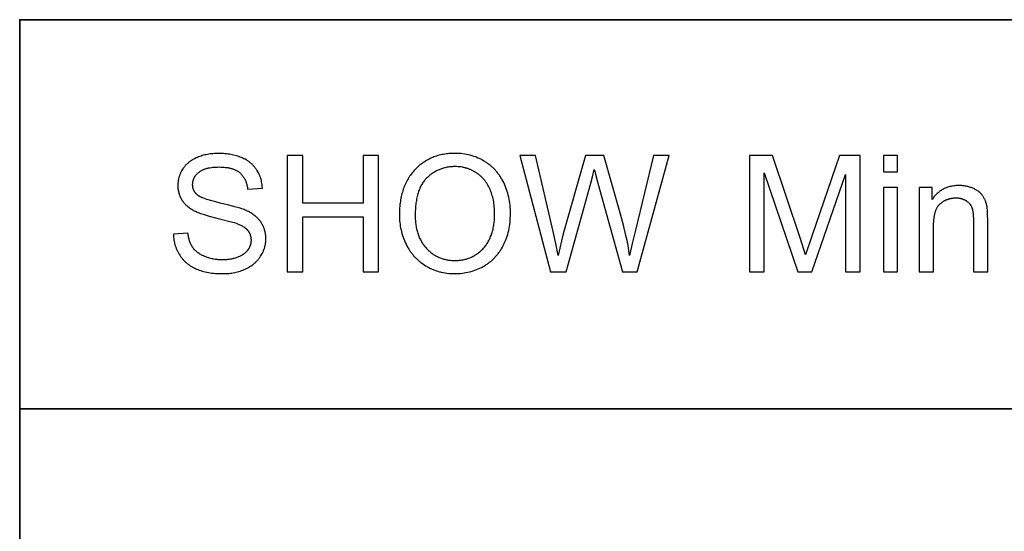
# Model space of a CAD drawing. Header units: millimetres. Extents: x -5878 to -4878, y 4408 to 5408.
# Tile 49 of 119: x -5072 to -5027, y 4478 to 4502. Entities that reach past the tile are written whole.
import ezdxf

# ---------------------------------------------------------------- set-up
doc = ezdxf.new("R2010")
doc.units = ezdxf.units.MM
doc.layers.add('SHOW Mini_Safetyfree Holder', color=7, linetype='Continuous', true_color=0x000000)

msp = doc.modelspace()

# ---------------------------------------------------------------- linework, layer by layer
at = {"layer": 'SHOW Mini_Safetyfree Holder', "color": 18, "lineweight": 35, "true_color": 0x000000}
msp.add_lwpolyline([(-4893.475, 4501.663), (-5072.017, 4501.663), (-5072.017, 4423.001), (-4893.475, 4423.001)], close=True, dxfattribs=at)
at = {"layer": 'SHOW Mini_Safetyfree Holder'}
for points in [[(-5060.91, 4493.961), (-5060.913, 4494.019), (-5060.918, 4494.076), (-5060.925, 4494.133), (-5060.933, 4494.189), (-5060.943, 4494.244), (-5060.955, 4494.298), (-5060.969, 4494.351), (-5060.984, 4494.404), (-5061.002, 4494.456), (-5061.011, 4494.482), (-5061.021, 4494.507), (-5061.031, 4494.533), (-5061.041, 4494.558), (-5061.052, 4494.583), (-5061.064, 4494.608), (-5061.076, 4494.632), (-5061.088, 4494.656), (-5061.114, 4494.705), (-5061.142, 4494.752), (-5061.171, 4494.799), (-5061.187, 4494.822), (-5061.202, 4494.844), (-5061.219, 4494.866), (-5061.235, 4494.888), (-5061.252, 4494.91), (-5061.27, 4494.931), (-5061.287, 4494.952), (-5061.306, 4494.972), (-5061.324, 4494.992), (-5061.343, 4495.012), (-5061.363, 4495.032), (-5061.383, 4495.051), (-5061.403, 4495.07), (-5061.424, 4495.088), (-5061.445, 4495.106), (-5061.466, 4495.124), (-5061.488, 4495.141), (-5061.51, 4495.158), (-5061.533, 4495.175), (-5061.556, 4495.191), (-5061.58, 4495.207), (-5061.604, 4495.222), (-5061.628, 4495.238), (-5061.653, 4495.252), (-5061.704, 4495.281), (-5061.756, 4495.308), (-5061.81, 4495.334), (-5061.866, 4495.359), (-5061.923, 4495.382), (-5061.981, 4495.404), (-5062.04, 4495.424), (-5062.1, 4495.442), (-5062.161, 4495.459), (-5062.224, 4495.475), (-5062.287, 4495.489), (-5062.352, 4495.502), (-5062.418, 4495.513), (-5062.485, 4495.522), (-5062.552, 4495.531), (-5062.621, 4495.537), (-5062.691, 4495.543), (-5062.763, 4495.546), (-5062.835, 4495.549), (-5062.908, 4495.549), (-5062.975, 4495.549), (-5063.041, 4495.546), (-5063.106, 4495.543), (-5063.17, 4495.538), (-5063.234, 4495.532), (-5063.297, 4495.524), (-5063.359, 4495.515), (-5063.42, 4495.504), (-5063.481, 4495.492), (-5063.541, 4495.478), (-5063.6, 4495.464), (-5063.658, 4495.447), (-5063.716, 4495.43), (-5063.773, 4495.41), (-5063.829, 4495.39), (-5063.884, 4495.368), (-5063.938, 4495.345), (-5063.99, 4495.32), (-5064.041, 4495.294), (-5064.09, 4495.267), (-5064.114, 4495.253), (-5064.137, 4495.238), (-5064.161, 4495.223), (-5064.183, 4495.208), (-5064.206, 4495.193), (-5064.227, 4495.177), (-5064.249, 4495.161), (-5064.27, 4495.144), (-5064.291, 4495.128), (-5064.311, 4495.111), (-5064.331, 4495.093), (-5064.35, 4495.075), (-5064.369, 4495.057), (-5064.388, 4495.039), (-5064.406, 4495.02), (-5064.424, 4495.001), (-5064.441, 4494.982), (-5064.458, 4494.962), (-5064.474, 4494.942), (-5064.491, 4494.922), (-5064.506, 4494.901), (-5064.522, 4494.88), (-5064.537, 4494.858), (-5064.551, 4494.837), (-5064.579, 4494.793), (-5064.605, 4494.748), (-5064.629, 4494.704), (-5064.64, 4494.681), (-5064.651, 4494.658), (-5064.661, 4494.636), (-5064.671, 4494.613), (-5064.681, 4494.59), (-5064.69, 4494.567), (-5064.699, 4494.544), (-5064.707, 4494.52), (-5064.715, 4494.497), (-5064.722, 4494.474), (-5064.729, 4494.45), (-5064.736, 4494.426), (-5064.742, 4494.403), (-5064.747, 4494.379), (-5064.752, 4494.355), (-5064.757, 4494.331), (-5064.761, 4494.306), (-5064.765, 4494.282), (-5064.769, 4494.258), (-5064.771, 4494.233), (-5064.774, 4494.209), (-5064.776, 4494.184), (-5064.777, 4494.159), (-5064.779, 4494.134), (-5064.779, 4494.109), (-5064.779, 4494.084), (-5064.779, 4494.039), (-5064.777, 4493.994), (-5064.773, 4493.949), (-5064.768, 4493.905), (-5064.761, 4493.862), (-5064.757, 4493.841), (-5064.753, 4493.819), (-5064.749, 4493.798), (-5064.744, 4493.777), (-5064.738, 4493.756), (-5064.733, 4493.736), (-5064.727, 4493.715), (-5064.72, 4493.695), (-5064.714, 4493.674), (-5064.707, 4493.654), (-5064.699, 4493.634), (-5064.691, 4493.614), (-5064.683, 4493.594), (-5064.674, 4493.575), (-5064.665, 4493.555), (-5064.656, 4493.536), (-5064.647, 4493.516), (-5064.636, 4493.497), (-5064.626, 4493.478), (-5064.615, 4493.46), (-5064.604, 4493.441), (-5064.593, 4493.422), (-5064.581, 4493.404), (-5064.569, 4493.386), (-5064.556, 4493.368), (-5064.543, 4493.35), (-5064.53, 4493.332), (-5064.516, 4493.315), (-5064.502, 4493.298), (-5064.487, 4493.281), (-5064.472, 4493.264), (-5064.457, 4493.247), (-5064.441, 4493.231), (-5064.425, 4493.214), (-5064.392, 4493.182), (-5064.357, 4493.151), (-5064.321, 4493.12), (-5064.283, 4493.09), (-5064.244, 4493.061), (-5064.203, 4493.033), (-5064.161, 4493.006), (-5064.117, 4492.979), (-5064.072, 4492.953), (-5064.025, 4492.927), (-5063.987, 4492.908), (-5063.945, 4492.888), (-5063.9, 4492.868), (-5063.851, 4492.848), (-5063.799, 4492.828), (-5063.743, 4492.808), (-5063.622, 4492.766), (-5063.487, 4492.725), (-5063.338, 4492.682), (-5062.999, 4492.596), (-5062.396, 4492.443), (-5062.192, 4492.384), (-5062.114, 4492.359), (-5062.081, 4492.347), (-5062.052, 4492.336), (-5062.011, 4492.32), (-5061.972, 4492.304), (-5061.934, 4492.287), (-5061.897, 4492.269), (-5061.862, 4492.251), (-5061.829, 4492.233), (-5061.797, 4492.214), (-5061.766, 4492.194), (-5061.737, 4492.175), (-5061.723, 4492.164), (-5061.709, 4492.154), (-5061.696, 4492.144), (-5061.683, 4492.133), (-5061.67, 4492.123), (-5061.658, 4492.112), (-5061.646, 4492.101), (-5061.635, 4492.09), (-5061.624, 4492.079), (-5061.613, 4492.068), (-5061.603, 4492.057), (-5061.593, 4492.046), (-5061.583, 4492.034), (-5061.574, 4492.023), (-5061.565, 4492.011), (-5061.556, 4491.999), (-5061.548, 4491.987), (-5061.54, 4491.975), (-5061.532, 4491.963), (-5061.524, 4491.95), (-5061.517, 4491.938), (-5061.51, 4491.925), (-5061.504, 4491.912), (-5061.497, 4491.9), (-5061.491, 4491.887), (-5061.485, 4491.874), (-5061.48, 4491.86), (-5061.475, 4491.847), (-5061.47, 4491.834), (-5061.465, 4491.82), (-5061.461, 4491.806), (-5061.456, 4491.792), (-5061.453, 4491.778), (-5061.449, 4491.764), (-5061.446, 4491.75), (-5061.443, 4491.736), (-5061.44, 4491.721), (-5061.438, 4491.707), (-5061.436, 4491.692), (-5061.434, 4491.677), (-5061.432, 4491.662), (-5061.431, 4491.647), (-5061.43, 4491.632), (-5061.429, 4491.617), (-5061.429, 4491.601), (-5061.429, 4491.586), (-5061.429, 4491.57), (-5061.429, 4491.555), (-5061.43, 4491.54), (-5061.431, 4491.525), (-5061.432, 4491.509), (-5061.434, 4491.494), (-5061.436, 4491.479), (-5061.438, 4491.465), (-5061.441, 4491.45), (-5061.443, 4491.435), (-5061.446, 4491.421), (-5061.45, 4491.406), (-5061.453, 4491.391), (-5061.457, 4491.377), (-5061.462, 4491.363), (-5061.466, 4491.348), (-5061.471, 4491.334), (-5061.476, 4491.32), (-5061.482, 4491.306), (-5061.487, 4491.292), (-5061.493, 4491.278), (-5061.5, 4491.264), (-5061.506, 4491.251), (-5061.513, 4491.237), (-5061.52, 4491.223), (-5061.528, 4491.21), (-5061.536, 4491.197), (-5061.544, 4491.183), (-5061.552, 4491.17), (-5061.561, 4491.157), (-5061.57, 4491.144), (-5061.579, 4491.13), (-5061.589, 4491.117), (-5061.599, 4491.105), (-5061.609, 4491.092), (-5061.619, 4491.08), (-5061.63, 4491.067), (-5061.641, 4491.055), (-5061.653, 4491.043), (-5061.664, 4491.032), (-5061.676, 4491.02), (-5061.689, 4491.009), (-5061.701, 4490.998), (-5061.714, 4490.987), (-5061.727, 4490.976), (-5061.741, 4490.965), (-5061.755, 4490.954), (-5061.769, 4490.944), (-5061.784, 4490.934), (-5061.798, 4490.924), (-5061.829, 4490.904), (-5061.861, 4490.886), (-5061.894, 4490.868), (-5061.928, 4490.85), (-5061.963, 4490.834), (-5062, 4490.818), (-5062.038, 4490.802), (-5062.077, 4490.788), (-5062.116, 4490.774), (-5062.157, 4490.762), (-5062.198, 4490.75), (-5062.24, 4490.739), (-5062.282, 4490.729), (-5062.326, 4490.72), (-5062.37, 4490.712), (-5062.414, 4490.705), (-5062.46, 4490.699), (-5062.506, 4490.694), (-5062.553, 4490.69), (-5062.601, 4490.687), (-5062.65, 4490.684), (-5062.699, 4490.683), (-5062.749, 4490.683), (-5062.805, 4490.683), (-5062.861, 4490.685), (-5062.915, 4490.688), (-5062.97, 4490.692), (-5063.023, 4490.698), (-5063.076, 4490.705), (-5063.128, 4490.713), (-5063.179, 4490.722), (-5063.23, 4490.732), (-5063.28, 4490.744), (-5063.329, 4490.757), (-5063.378, 4490.771), (-5063.425, 4490.787), (-5063.473, 4490.803), (-5063.519, 4490.821), (-5063.565, 4490.84), (-5063.609, 4490.86), (-5063.652, 4490.881), (-5063.694, 4490.903), (-5063.734, 4490.925), (-5063.773, 4490.948), (-5063.81, 4490.972), (-5063.845, 4490.997), (-5063.863, 4491.01), (-5063.88, 4491.023), (-5063.896, 4491.036), (-5063.912, 4491.049), (-5063.928, 4491.062), (-5063.944, 4491.076), (-5063.959, 4491.09), (-5063.973, 4491.104), (-5063.988, 4491.118), (-5064.001, 4491.132), (-5064.015, 4491.147), (-5064.028, 4491.161), (-5064.041, 4491.176), (-5064.053, 4491.191), (-5064.066, 4491.207), (-5064.077, 4491.222), (-5064.089, 4491.238), (-5064.1, 4491.254), (-5064.11, 4491.27), (-5064.121, 4491.286), (-5064.131, 4491.303), (-5064.141, 4491.32), (-5064.15, 4491.337), (-5064.16, 4491.355), (-5064.178, 4491.391), (-5064.195, 4491.428), (-5064.211, 4491.466), (-5064.226, 4491.505), (-5064.24, 4491.545), (-5064.254, 4491.587), (-5064.266, 4491.629), (-5064.277, 4491.673), (-5064.288, 4491.718), (-5064.297, 4491.764), (-5064.305, 4491.811), (-5064.313, 4491.859), (-5064.319, 4491.908)], [(-5059.064, 4495.459), (-5059.768, 4495.459)], [(-5059.768, 4495.459), (-5059.768, 4490.142)], [(-5059.064, 4493.275), (-5059.064, 4495.459)], [(-5055.597, 4495.459), (-5056.301, 4495.459)], [(-5056.301, 4495.459), (-5056.301, 4493.275)], [(-5055.597, 4490.142), (-5055.597, 4495.459)], [(-5048.41, 4495.459), (-5049.131, 4495.459)], [(-5049.131, 4495.459), (-5047.721, 4490.142)], [(-5047.601, 4491.974), (-5048.41, 4495.459)], [(-5046.125, 4495.459), (-5047.137, 4491.868)], [(-5045.276, 4495.459), (-5046.125, 4495.459)], [(-5044.515, 4492.768), (-5045.276, 4495.459)], [(-5043.003, 4495.459), (-5043.837, 4492.042)], [(-5043.753, 4490.142), (-5042.295, 4495.459)], [(-5042.295, 4495.459), (-5043.003, 4495.459)], [(-5037.558, 4495.459), (-5038.617, 4495.459)], [(-5038.617, 4495.459), (-5038.617, 4490.142)], [(-5036.3, 4491.694), (-5037.558, 4495.459)], [(-5034.49, 4495.459), (-5035.763, 4491.76)], [(-5033.544, 4495.459), (-5034.49, 4495.459)], [(-5033.544, 4490.142), (-5033.544, 4495.459)], [(-5031.836, 4495.459), (-5032.488, 4495.459)], [(-5032.488, 4495.459), (-5032.488, 4494.708)], [(-5031.836, 4494.708), (-5031.836, 4495.459)], [(-5064.983, 4491.85), (-5064.98, 4491.784), (-5064.975, 4491.719), (-5064.968, 4491.654), (-5064.959, 4491.591), (-5064.948, 4491.528), (-5064.935, 4491.466), (-5064.927, 4491.435), (-5064.92, 4491.405), (-5064.911, 4491.375), (-5064.902, 4491.345), (-5064.893, 4491.315), (-5064.883, 4491.286), (-5064.873, 4491.256), (-5064.862, 4491.227), (-5064.85, 4491.198), (-5064.838, 4491.17), (-5064.826, 4491.141), (-5064.813, 4491.113), (-5064.799, 4491.085), (-5064.785, 4491.057), (-5064.771, 4491.029), (-5064.756, 4491.002), (-5064.74, 4490.975), (-5064.724, 4490.948), (-5064.691, 4490.895), (-5064.673, 4490.869), (-5064.655, 4490.843), (-5064.637, 4490.817), (-5064.618, 4490.792), (-5064.599, 4490.768), (-5064.579, 4490.744), (-5064.559, 4490.72), (-5064.539, 4490.697), (-5064.518, 4490.674), (-5064.497, 4490.651), (-5064.475, 4490.629), (-5064.453, 4490.608), (-5064.431, 4490.586), (-5064.408, 4490.566), (-5064.384, 4490.545), (-5064.361, 4490.525), (-5064.337, 4490.506), (-5064.312, 4490.487), (-5064.287, 4490.468), (-5064.262, 4490.449), (-5064.236, 4490.432), (-5064.21, 4490.414), (-5064.183, 4490.397), (-5064.156, 4490.38), (-5064.129, 4490.364), (-5064.101, 4490.348), (-5064.044, 4490.318), (-5063.986, 4490.289), (-5063.925, 4490.262), (-5063.864, 4490.236), (-5063.8, 4490.213), (-5063.734, 4490.19), (-5063.667, 4490.17), (-5063.598, 4490.151), (-5063.527, 4490.134), (-5063.454, 4490.118), (-5063.379, 4490.104), (-5063.303, 4490.092), (-5063.224, 4490.081), (-5063.144, 4490.072), (-5063.062, 4490.065), (-5062.978, 4490.059), (-5062.893, 4490.055), (-5062.805, 4490.052), (-5062.716, 4490.052), (-5062.645, 4490.052), (-5062.575, 4490.055), (-5062.507, 4490.059), (-5062.438, 4490.065), (-5062.371, 4490.072), (-5062.305, 4490.081), (-5062.24, 4490.091), (-5062.175, 4490.104), (-5062.112, 4490.118), (-5062.049, 4490.133), (-5061.987, 4490.15), (-5061.926, 4490.169), (-5061.866, 4490.189), (-5061.807, 4490.211), (-5061.749, 4490.235), (-5061.692, 4490.26), (-5061.635, 4490.287), (-5061.581, 4490.315), (-5061.528, 4490.344), (-5061.477, 4490.375), (-5061.428, 4490.407), (-5061.38, 4490.44), (-5061.357, 4490.457), (-5061.334, 4490.474), (-5061.311, 4490.492), (-5061.289, 4490.51), (-5061.268, 4490.529), (-5061.247, 4490.547), (-5061.226, 4490.567), (-5061.206, 4490.586), (-5061.186, 4490.606), (-5061.166, 4490.626), (-5061.147, 4490.646), (-5061.128, 4490.667), (-5061.11, 4490.688), (-5061.092, 4490.709), (-5061.075, 4490.731), (-5061.058, 4490.753), (-5061.041, 4490.775), (-5061.025, 4490.798), (-5061.009, 4490.821), (-5060.993, 4490.844), (-5060.964, 4490.891), (-5060.937, 4490.939), (-5060.911, 4490.986), (-5060.887, 4491.035), (-5060.876, 4491.059), (-5060.865, 4491.083), (-5060.855, 4491.108), (-5060.845, 4491.132), (-5060.836, 4491.157), (-5060.827, 4491.182), (-5060.819, 4491.207), (-5060.811, 4491.232), (-5060.804, 4491.257), (-5060.797, 4491.282), (-5060.791, 4491.307), (-5060.785, 4491.332), (-5060.779, 4491.358), (-5060.774, 4491.383), (-5060.77, 4491.409), (-5060.766, 4491.434), (-5060.762, 4491.46), (-5060.759, 4491.486), (-5060.756, 4491.512), (-5060.754, 4491.538), (-5060.753, 4491.564), (-5060.751, 4491.591), (-5060.751, 4491.617), (-5060.75, 4491.644), (-5060.751, 4491.697), (-5060.754, 4491.749), (-5060.758, 4491.801), (-5060.761, 4491.826), (-5060.764, 4491.851), (-5060.768, 4491.876), (-5060.772, 4491.901), (-5060.777, 4491.926), (-5060.782, 4491.95), (-5060.787, 4491.975), (-5060.793, 4491.999), (-5060.799, 4492.023), (-5060.806, 4492.047), (-5060.813, 4492.07), (-5060.82, 4492.093), (-5060.828, 4492.117), (-5060.837, 4492.14), (-5060.846, 4492.162), (-5060.855, 4492.185), (-5060.865, 4492.207), (-5060.875, 4492.229), (-5060.886, 4492.251), (-5060.897, 4492.273), (-5060.908, 4492.295), (-5060.92, 4492.316), (-5060.932, 4492.337), (-5060.945, 4492.358), (-5060.958, 4492.379), (-5060.972, 4492.4), (-5060.986, 4492.42), (-5061, 4492.44), (-5061.015, 4492.46), (-5061.031, 4492.48), (-5061.047, 4492.499), (-5061.063, 4492.519), (-5061.08, 4492.538), (-5061.097, 4492.557), (-5061.115, 4492.575), (-5061.134, 4492.594), (-5061.152, 4492.612), (-5061.172, 4492.63), (-5061.192, 4492.648), (-5061.212, 4492.665), (-5061.232, 4492.682), (-5061.254, 4492.699), (-5061.297, 4492.733), (-5061.343, 4492.765), (-5061.391, 4492.797), (-5061.44, 4492.828), (-5061.492, 4492.858), (-5061.545, 4492.887), (-5061.6, 4492.915), (-5061.657, 4492.942), (-5061.699, 4492.96), (-5061.745, 4492.979), (-5061.796, 4492.998), (-5061.85, 4493.017), (-5061.972, 4493.058), (-5062.111, 4493.099), (-5062.439, 4493.187), (-5062.834, 4493.281), (-5063.038, 4493.329), (-5063.222, 4493.377), (-5063.385, 4493.425), (-5063.459, 4493.449), (-5063.528, 4493.473), (-5063.592, 4493.496), (-5063.65, 4493.52), (-5063.704, 4493.543), (-5063.729, 4493.555), (-5063.752, 4493.567), (-5063.774, 4493.579), (-5063.795, 4493.59), (-5063.815, 4493.602), (-5063.834, 4493.614), (-5063.851, 4493.625), (-5063.859, 4493.631), (-5063.867, 4493.637), (-5063.874, 4493.643), (-5063.881, 4493.648), (-5063.888, 4493.654), (-5063.895, 4493.66), (-5063.907, 4493.672), (-5063.92, 4493.683), (-5063.932, 4493.695), (-5063.943, 4493.708), (-5063.954, 4493.72), (-5063.965, 4493.733), (-5063.975, 4493.746), (-5063.985, 4493.759), (-5063.995, 4493.772), (-5064.004, 4493.785), (-5064.012, 4493.799), (-5064.021, 4493.813), (-5064.028, 4493.827), (-5064.036, 4493.841), (-5064.043, 4493.856), (-5064.05, 4493.87), (-5064.056, 4493.885), (-5064.062, 4493.9), (-5064.067, 4493.915), (-5064.072, 4493.931), (-5064.077, 4493.946), (-5064.081, 4493.962), (-5064.085, 4493.978), (-5064.088, 4493.994), (-5064.091, 4494.011), (-5064.094, 4494.027), (-5064.096, 4494.044), (-5064.098, 4494.061), (-5064.1, 4494.079), (-5064.101, 4494.096), (-5064.101, 4494.114), (-5064.101, 4494.131), (-5064.101, 4494.152), (-5064.1, 4494.172), (-5064.099, 4494.192), (-5064.097, 4494.212), (-5064.094, 4494.232), (-5064.091, 4494.252), (-5064.087, 4494.271), (-5064.083, 4494.29), (-5064.078, 4494.309), (-5064.073, 4494.328), (-5064.067, 4494.347), (-5064.06, 4494.365), (-5064.053, 4494.384), (-5064.045, 4494.402), (-5064.037, 4494.42), (-5064.028, 4494.437), (-5064.019, 4494.455), (-5064.009, 4494.472), (-5063.998, 4494.489), (-5063.987, 4494.506), (-5063.976, 4494.523), (-5063.963, 4494.54), (-5063.951, 4494.556), (-5063.937, 4494.572), (-5063.923, 4494.588), (-5063.909, 4494.604), (-5063.893, 4494.62), (-5063.878, 4494.635), (-5063.862, 4494.651), (-5063.845, 4494.666), (-5063.827, 4494.681), (-5063.809, 4494.695), (-5063.791, 4494.71), (-5063.772, 4494.724), (-5063.752, 4494.737), (-5063.731, 4494.75), (-5063.71, 4494.763), (-5063.688, 4494.775), (-5063.665, 4494.786), (-5063.642, 4494.798), (-5063.618, 4494.808), (-5063.593, 4494.819), (-5063.568, 4494.828), (-5063.542, 4494.838), (-5063.515, 4494.847), (-5063.488, 4494.855), (-5063.46, 4494.863), (-5063.431, 4494.871), (-5063.401, 4494.878), (-5063.371, 4494.884), (-5063.341, 4494.891), (-5063.309, 4494.896), (-5063.244, 4494.906), (-5063.177, 4494.915), (-5063.106, 4494.921), (-5063.033, 4494.925), (-5062.958, 4494.928), (-5062.879, 4494.929), (-5062.804, 4494.928), (-5062.731, 4494.925), (-5062.66, 4494.92), (-5062.591, 4494.913), (-5062.525, 4494.904), (-5062.493, 4494.899), (-5062.462, 4494.893), (-5062.431, 4494.887), (-5062.4, 4494.88), (-5062.37, 4494.873), (-5062.341, 4494.865), (-5062.312, 4494.856), (-5062.284, 4494.848), (-5062.257, 4494.838), (-5062.23, 4494.829), (-5062.204, 4494.818), (-5062.178, 4494.807), (-5062.153, 4494.796), (-5062.128, 4494.784), (-5062.104, 4494.772), (-5062.081, 4494.759), (-5062.058, 4494.746), (-5062.036, 4494.732), (-5062.014, 4494.718), (-5061.993, 4494.703), (-5061.973, 4494.688), (-5061.953, 4494.672), (-5061.933, 4494.655), (-5061.914, 4494.639), (-5061.896, 4494.621), (-5061.878, 4494.603), (-5061.861, 4494.585), (-5061.844, 4494.566), (-5061.828, 4494.547), (-5061.812, 4494.528), (-5061.797, 4494.507), (-5061.782, 4494.487), (-5061.768, 4494.466), (-5061.754, 4494.444), (-5061.741, 4494.422), (-5061.728, 4494.399), (-5061.716, 4494.376), (-5061.704, 4494.353), (-5061.693, 4494.328), (-5061.682, 4494.304), (-5061.672, 4494.279), (-5061.662, 4494.253), (-5061.653, 4494.228), (-5061.644, 4494.201), (-5061.636, 4494.174), (-5061.628, 4494.147), (-5061.621, 4494.119), (-5061.614, 4494.09), (-5061.608, 4494.062), (-5061.602, 4494.032), (-5061.597, 4494.002), (-5061.592, 4493.972), (-5061.588, 4493.941), (-5061.585, 4493.91)], [(-5045.875, 4494.193), (-5045.8, 4494.478), (-5045.719, 4494.817)], [(-5045.719, 4494.817), (-5045.699, 4494.734), (-5045.664, 4494.603), (-5045.552, 4494.193)], [(-5037.939, 4490.142), (-5037.939, 4494.668)], [(-5037.939, 4494.668), (-5036.401, 4490.142)], [(-5035.767, 4490.142), (-5034.222, 4494.592)], [(-5034.222, 4494.592), (-5034.222, 4490.142)], [(-5032.488, 4494.708), (-5031.836, 4494.708)], [(-5061.585, 4493.91), (-5060.91, 4493.961)], [(-5047.003, 4490.142), (-5045.875, 4494.193)], [(-5045.552, 4494.193), (-5044.431, 4490.142)], [(-5031.836, 4493.994), (-5032.488, 4493.994)], [(-5032.488, 4493.994), (-5032.488, 4490.142)], [(-5031.836, 4490.142), (-5031.836, 4493.994)], [(-5030.254, 4493.994), (-5030.842, 4493.994)], [(-5030.842, 4493.994), (-5030.842, 4490.142)], [(-5027.712, 4492.51), (-5027.715, 4492.72), (-5027.721, 4492.896), (-5027.726, 4492.971), (-5027.733, 4493.037), (-5027.736, 4493.067), (-5027.74, 4493.095), (-5027.744, 4493.121), (-5027.749, 4493.145), (-5027.756, 4493.18), (-5027.764, 4493.214), (-5027.773, 4493.247), (-5027.783, 4493.28), (-5027.793, 4493.312), (-5027.804, 4493.344), (-5027.816, 4493.375), (-5027.828, 4493.405), (-5027.841, 4493.435), (-5027.855, 4493.464), (-5027.869, 4493.493), (-5027.885, 4493.521), (-5027.9, 4493.548), (-5027.917, 4493.575), (-5027.934, 4493.602), (-5027.952, 4493.627), (-5027.961, 4493.64), (-5027.97, 4493.652), (-5027.98, 4493.665), (-5027.99, 4493.677), (-5028.001, 4493.689), (-5028.011, 4493.701), (-5028.022, 4493.712), (-5028.033, 4493.724), (-5028.045, 4493.735), (-5028.057, 4493.747), (-5028.069, 4493.758), (-5028.081, 4493.769), (-5028.094, 4493.779), (-5028.107, 4493.79), (-5028.12, 4493.801), (-5028.133, 4493.811), (-5028.161, 4493.831), (-5028.19, 4493.851), (-5028.22, 4493.87), (-5028.252, 4493.888), (-5028.284, 4493.906), (-5028.318, 4493.923), (-5028.353, 4493.939), (-5028.389, 4493.955), (-5028.425, 4493.971), (-5028.462, 4493.985), (-5028.5, 4493.998), (-5028.538, 4494.01), (-5028.577, 4494.021), (-5028.615, 4494.032), (-5028.655, 4494.041), (-5028.695, 4494.049), (-5028.735, 4494.057), (-5028.775, 4494.063), (-5028.817, 4494.068), (-5028.858, 4494.073), (-5028.9, 4494.076), (-5028.943, 4494.079), (-5028.985, 4494.08), (-5029.029, 4494.081), (-5029.078, 4494.08), (-5029.127, 4494.078), (-5029.176, 4494.075), (-5029.223, 4494.071), (-5029.27, 4494.065), (-5029.316, 4494.058), (-5029.361, 4494.05), (-5029.406, 4494.041), (-5029.45, 4494.03), (-5029.493, 4494.019), (-5029.535, 4494.006), (-5029.577, 4493.991), (-5029.618, 4493.976), (-5029.658, 4493.959), (-5029.697, 4493.941), (-5029.736, 4493.922), (-5029.774, 4493.901), (-5029.811, 4493.88), (-5029.847, 4493.857), (-5029.883, 4493.833), (-5029.918, 4493.807), (-5029.952, 4493.781), (-5029.986, 4493.753), (-5030.019, 4493.724), (-5030.051, 4493.693), (-5030.082, 4493.662), (-5030.113, 4493.629), (-5030.142, 4493.595), (-5030.172, 4493.559), (-5030.2, 4493.523), (-5030.228, 4493.485), (-5030.254, 4493.446)], [(-5030.254, 4493.446), (-5030.254, 4493.994)], [(-5030.189, 4492.246), (-5030.188, 4492.336), (-5030.184, 4492.423), (-5030.178, 4492.506), (-5030.17, 4492.586), (-5030.165, 4492.624), (-5030.16, 4492.662), (-5030.153, 4492.698), (-5030.147, 4492.734), (-5030.139, 4492.768), (-5030.131, 4492.802), (-5030.123, 4492.835), (-5030.113, 4492.867), (-5030.104, 4492.898), (-5030.093, 4492.928), (-5030.082, 4492.957), (-5030.071, 4492.985), (-5030.059, 4493.012), (-5030.046, 4493.038), (-5030.033, 4493.064), (-5030.019, 4493.088), (-5030.012, 4493.1), (-5030.004, 4493.112), (-5029.997, 4493.123), (-5029.989, 4493.134), (-5029.981, 4493.145), (-5029.974, 4493.156), (-5029.965, 4493.166), (-5029.957, 4493.176), (-5029.949, 4493.187), (-5029.94, 4493.196), (-5029.932, 4493.206), (-5029.923, 4493.215), (-5029.914, 4493.224), (-5029.905, 4493.233), (-5029.896, 4493.242), (-5029.886, 4493.25), (-5029.867, 4493.266), (-5029.848, 4493.282), (-5029.829, 4493.297), (-5029.809, 4493.312), (-5029.789, 4493.326), (-5029.769, 4493.34), (-5029.748, 4493.353), (-5029.728, 4493.366), (-5029.707, 4493.378), (-5029.686, 4493.39), (-5029.665, 4493.401), (-5029.643, 4493.411), (-5029.621, 4493.422), (-5029.599, 4493.431), (-5029.577, 4493.44), (-5029.555, 4493.449), (-5029.532, 4493.457), (-5029.51, 4493.464), (-5029.486, 4493.471), (-5029.463, 4493.478), (-5029.44, 4493.484), (-5029.416, 4493.489), (-5029.392, 4493.494), (-5029.368, 4493.498), (-5029.343, 4493.502), (-5029.319, 4493.506), (-5029.294, 4493.508), (-5029.269, 4493.511), (-5029.244, 4493.513), (-5029.218, 4493.514), (-5029.192, 4493.515), (-5029.166, 4493.515), (-5029.134, 4493.514), (-5029.102, 4493.513), (-5029.071, 4493.511), (-5029.04, 4493.507), (-5029.01, 4493.503), (-5028.98, 4493.498), (-5028.951, 4493.492), (-5028.922, 4493.485), (-5028.908, 4493.482), (-5028.894, 4493.478), (-5028.88, 4493.473), (-5028.866, 4493.469), (-5028.853, 4493.464), (-5028.839, 4493.459), (-5028.826, 4493.454), (-5028.813, 4493.449), (-5028.799, 4493.443), (-5028.786, 4493.437), (-5028.774, 4493.431), (-5028.761, 4493.425), (-5028.748, 4493.418), (-5028.736, 4493.411), (-5028.724, 4493.404), (-5028.711, 4493.397), (-5028.699, 4493.39), (-5028.688, 4493.382), (-5028.676, 4493.374), (-5028.665, 4493.366), (-5028.654, 4493.358), (-5028.643, 4493.35), (-5028.632, 4493.342), (-5028.622, 4493.333), (-5028.612, 4493.324), (-5028.602, 4493.316), (-5028.592, 4493.307), (-5028.582, 4493.297), (-5028.573, 4493.288), (-5028.564, 4493.279), (-5028.555, 4493.269), (-5028.547, 4493.259), (-5028.538, 4493.249), (-5028.53, 4493.239), (-5028.523, 4493.229), (-5028.515, 4493.218), (-5028.507, 4493.208), (-5028.5, 4493.197), (-5028.493, 4493.186), (-5028.487, 4493.175), (-5028.48, 4493.164), (-5028.474, 4493.153), (-5028.468, 4493.141), (-5028.462, 4493.13), (-5028.456, 4493.118), (-5028.451, 4493.106), (-5028.446, 4493.094), (-5028.441, 4493.081), (-5028.436, 4493.069), (-5028.432, 4493.056), (-5028.428, 4493.043), (-5028.423, 4493.029), (-5028.415, 4493), (-5028.408, 4492.97), (-5028.401, 4492.938), (-5028.395, 4492.905), (-5028.389, 4492.87), (-5028.384, 4492.834), (-5028.38, 4492.795), (-5028.376, 4492.756), (-5028.37, 4492.672), (-5028.366, 4492.582), (-5028.365, 4492.485)], [(-5056.301, 4493.275), (-5059.064, 4493.275)], [(-5059.064, 4490.142), (-5059.064, 4492.648)], [(-5059.064, 4492.648), (-5056.301, 4492.648)], [(-5056.301, 4492.648), (-5056.301, 4490.142)], [(-5044.101, 4490.886), (-5044.136, 4491.108), (-5044.175, 4491.334), (-5044.219, 4491.563), (-5044.268, 4491.797), (-5044.382, 4492.275), (-5044.515, 4492.768)], [(-5030.189, 4490.142), (-5030.189, 4492.246)], [(-5028.365, 4492.485), (-5028.365, 4490.142)], [(-5027.712, 4490.142), (-5027.712, 4492.51)], [(-5064.319, 4491.908), (-5064.983, 4491.85)], [(-5047.376, 4490.886), (-5047.48, 4491.428), (-5047.601, 4491.974)], [(-5047.137, 4491.868), (-5047.215, 4491.557), (-5047.376, 4490.886)], [(-5043.837, 4492.042), (-5043.985, 4491.427), (-5044.101, 4490.886)], [(-5036.046, 4490.907), (-5036.3, 4491.694)], [(-5035.763, 4491.76), (-5036.046, 4490.907)], [(-5059.768, 4490.142), (-5059.064, 4490.142)], [(-5056.301, 4490.142), (-5055.597, 4490.142)], [(-5047.721, 4490.142), (-5047.003, 4490.142)], [(-5044.431, 4490.142), (-5043.753, 4490.142)], [(-5038.617, 4490.142), (-5037.939, 4490.142)], [(-5036.401, 4490.142), (-5035.767, 4490.142)], [(-5034.222, 4490.142), (-5033.544, 4490.142)], [(-5032.488, 4490.142), (-5031.836, 4490.142)], [(-5030.842, 4490.142), (-5030.189, 4490.142)], [(-5028.365, 4490.142), (-5027.712, 4490.142)]]:
    msp.add_lwpolyline(points, dxfattribs=at)
for points in [[(-5054.64, 4492.732), (-5054.639, 4492.644), (-5054.635, 4492.558), (-5054.629, 4492.472), (-5054.621, 4492.386), (-5054.61, 4492.301), (-5054.597, 4492.217), (-5054.582, 4492.133), (-5054.564, 4492.05), (-5054.544, 4491.967), (-5054.521, 4491.885), (-5054.496, 4491.803), (-5054.469, 4491.722), (-5054.439, 4491.642), (-5054.407, 4491.562), (-5054.372, 4491.483), (-5054.335, 4491.404), (-5054.296, 4491.327), (-5054.255, 4491.252), (-5054.233, 4491.215), (-5054.211, 4491.178), (-5054.188, 4491.142), (-5054.165, 4491.107), (-5054.141, 4491.072), (-5054.117, 4491.038), (-5054.092, 4491.004), (-5054.067, 4490.971), (-5054.041, 4490.938), (-5054.014, 4490.906), (-5053.987, 4490.874), (-5053.959, 4490.843), (-5053.931, 4490.812), (-5053.902, 4490.782), (-5053.873, 4490.753), (-5053.843, 4490.723), (-5053.812, 4490.695), (-5053.781, 4490.667), (-5053.749, 4490.639), (-5053.717, 4490.612), (-5053.684, 4490.586), (-5053.651, 4490.56), (-5053.617, 4490.534), (-5053.583, 4490.509), (-5053.512, 4490.461), (-5053.44, 4490.414), (-5053.402, 4490.392), (-5053.365, 4490.37), (-5053.327, 4490.349), (-5053.289, 4490.329), (-5053.251, 4490.31), (-5053.212, 4490.291), (-5053.173, 4490.273), (-5053.134, 4490.256), (-5053.094, 4490.239), (-5053.055, 4490.223), (-5053.014, 4490.208), (-5052.974, 4490.193), (-5052.933, 4490.179), (-5052.892, 4490.166), (-5052.85, 4490.154), (-5052.809, 4490.142), (-5052.766, 4490.131), (-5052.724, 4490.121), (-5052.638, 4490.103), (-5052.551, 4490.087), (-5052.463, 4490.074), (-5052.374, 4490.064), (-5052.283, 4490.057), (-5052.191, 4490.053), (-5052.098, 4490.052), (-5052.012, 4490.053), (-5051.926, 4490.057), (-5051.841, 4490.063), (-5051.757, 4490.072), (-5051.674, 4490.084), (-5051.592, 4490.098), (-5051.51, 4490.114), (-5051.429, 4490.134), (-5051.348, 4490.155), (-5051.269, 4490.18), (-5051.19, 4490.207), (-5051.112, 4490.236), (-5051.034, 4490.268), (-5050.958, 4490.303), (-5050.882, 4490.34), (-5050.807, 4490.38), (-5050.77, 4490.401), (-5050.733, 4490.422), (-5050.697, 4490.444), (-5050.661, 4490.467), (-5050.626, 4490.49), (-5050.592, 4490.514), (-5050.558, 4490.538), (-5050.525, 4490.563), (-5050.492, 4490.589), (-5050.459, 4490.615), (-5050.428, 4490.642), (-5050.396, 4490.67), (-5050.365, 4490.698), (-5050.335, 4490.726), (-5050.306, 4490.756), (-5050.276, 4490.785), (-5050.248, 4490.816), (-5050.22, 4490.847), (-5050.192, 4490.879), (-5050.165, 4490.911), (-5050.139, 4490.944), (-5050.113, 4490.978), (-5050.087, 4491.012), (-5050.062, 4491.046), (-5050.038, 4491.082), (-5050.014, 4491.118), (-5049.991, 4491.154), (-5049.968, 4491.191), (-5049.924, 4491.268), (-5049.882, 4491.346), (-5049.843, 4491.427), (-5049.806, 4491.508), (-5049.771, 4491.592), (-5049.739, 4491.676), (-5049.71, 4491.762), (-5049.683, 4491.849), (-5049.659, 4491.937), (-5049.637, 4492.027), (-5049.618, 4492.118), (-5049.602, 4492.211), (-5049.588, 4492.304), (-5049.576, 4492.399), (-5049.567, 4492.496), (-5049.561, 4492.594), (-5049.557, 4492.693), (-5049.556, 4492.793), (-5049.557, 4492.892), (-5049.56, 4492.99), (-5049.567, 4493.086), (-5049.575, 4493.182), (-5049.586, 4493.275), (-5049.599, 4493.368), (-5049.615, 4493.459), (-5049.633, 4493.549), (-5049.654, 4493.637), (-5049.677, 4493.725), (-5049.702, 4493.81), (-5049.73, 4493.895), (-5049.76, 4493.978), (-5049.793, 4494.06), (-5049.828, 4494.141), (-5049.866, 4494.22), (-5049.906, 4494.298), (-5049.948, 4494.373), (-5049.969, 4494.41), (-5049.992, 4494.446), (-5050.015, 4494.482), (-5050.038, 4494.517), (-5050.062, 4494.552), (-5050.087, 4494.586), (-5050.112, 4494.62), (-5050.138, 4494.653), (-5050.164, 4494.686), (-5050.191, 4494.718), (-5050.218, 4494.749), (-5050.246, 4494.78), (-5050.274, 4494.81), (-5050.303, 4494.84), (-5050.333, 4494.87), (-5050.363, 4494.898), (-5050.394, 4494.927), (-5050.425, 4494.954), (-5050.457, 4494.981), (-5050.489, 4495.008), (-5050.522, 4495.034), (-5050.555, 4495.059), (-5050.589, 4495.084), (-5050.623, 4495.109), (-5050.659, 4495.133), (-5050.694, 4495.156), (-5050.73, 4495.179), (-5050.767, 4495.201), (-5050.841, 4495.244), (-5050.917, 4495.284), (-5050.994, 4495.321), (-5051.032, 4495.338), (-5051.071, 4495.355), (-5051.111, 4495.371), (-5051.15, 4495.387), (-5051.231, 4495.415), (-5051.312, 4495.442), (-5051.394, 4495.465), (-5051.478, 4495.486), (-5051.562, 4495.503), (-5051.648, 4495.519), (-5051.735, 4495.531), (-5051.823, 4495.541), (-5051.912, 4495.547), (-5052.003, 4495.552), (-5052.094, 4495.553), (-5052.164, 4495.552), (-5052.233, 4495.55), (-5052.301, 4495.546), (-5052.369, 4495.541), (-5052.435, 4495.535), (-5052.501, 4495.527), (-5052.566, 4495.517), (-5052.63, 4495.506), (-5052.694, 4495.494), (-5052.756, 4495.48), (-5052.818, 4495.464), (-5052.879, 4495.448), (-5052.939, 4495.429), (-5052.999, 4495.41), (-5053.057, 4495.388), (-5053.115, 4495.366), (-5053.172, 4495.342), (-5053.228, 4495.316), (-5053.283, 4495.289), (-5053.338, 4495.26), (-5053.392, 4495.23), (-5053.445, 4495.199), (-5053.497, 4495.166), (-5053.548, 4495.132), (-5053.598, 4495.096), (-5053.648, 4495.059), (-5053.697, 4495.02), (-5053.745, 4494.98), (-5053.792, 4494.938), (-5053.839, 4494.895), (-5053.884, 4494.85), (-5053.929, 4494.804), (-5053.973, 4494.757), (-5054.015, 4494.708), (-5054.056, 4494.659), (-5054.096, 4494.608), (-5054.134, 4494.556), (-5054.171, 4494.503), (-5054.206, 4494.449), (-5054.24, 4494.394), (-5054.273, 4494.337), (-5054.304, 4494.28), (-5054.334, 4494.221), (-5054.362, 4494.162), (-5054.389, 4494.101), (-5054.415, 4494.039), (-5054.439, 4493.976), (-5054.462, 4493.911), (-5054.484, 4493.846), (-5054.504, 4493.78), (-5054.523, 4493.712), (-5054.54, 4493.643), (-5054.556, 4493.574), (-5054.571, 4493.503), (-5054.584, 4493.431), (-5054.595, 4493.357), (-5054.606, 4493.283), (-5054.615, 4493.208), (-5054.623, 4493.131), (-5054.629, 4493.053), (-5054.634, 4492.975), (-5054.637, 4492.895)], [(-5053.915, 4492.721), (-5053.913, 4492.602), (-5053.91, 4492.544), (-5053.907, 4492.487), (-5053.902, 4492.43), (-5053.896, 4492.375), (-5053.89, 4492.32), (-5053.882, 4492.266), (-5053.874, 4492.212), (-5053.864, 4492.16), (-5053.854, 4492.108), (-5053.842, 4492.057), (-5053.829, 4492.007), (-5053.816, 4491.958), (-5053.801, 4491.909), (-5053.785, 4491.862), (-5053.769, 4491.815), (-5053.751, 4491.769), (-5053.732, 4491.723), (-5053.713, 4491.679), (-5053.692, 4491.635), (-5053.67, 4491.592), (-5053.648, 4491.55), (-5053.624, 4491.509), (-5053.599, 4491.468), (-5053.573, 4491.428), (-5053.547, 4491.389), (-5053.519, 4491.351), (-5053.49, 4491.314), (-5053.46, 4491.277), (-5053.43, 4491.242), (-5053.398, 4491.207), (-5053.365, 4491.173), (-5053.332, 4491.14), (-5053.299, 4491.108), (-5053.265, 4491.077), (-5053.23, 4491.047), (-5053.195, 4491.019), (-5053.159, 4490.991), (-5053.123, 4490.965), (-5053.086, 4490.939), (-5053.049, 4490.915), (-5053.012, 4490.892), (-5052.973, 4490.87), (-5052.935, 4490.849), (-5052.895, 4490.829), (-5052.856, 4490.81), (-5052.815, 4490.792), (-5052.775, 4490.775), (-5052.733, 4490.759), (-5052.692, 4490.745), (-5052.649, 4490.731), (-5052.606, 4490.719), (-5052.563, 4490.708), (-5052.519, 4490.697), (-5052.475, 4490.688), (-5052.43, 4490.68), (-5052.385, 4490.673), (-5052.339, 4490.667), (-5052.292, 4490.662), (-5052.245, 4490.658), (-5052.198, 4490.656), (-5052.15, 4490.654), (-5052.101, 4490.654), (-5052.052, 4490.654), (-5052.003, 4490.656), (-5051.955, 4490.658), (-5051.907, 4490.662), (-5051.86, 4490.667), (-5051.813, 4490.673), (-5051.767, 4490.68), (-5051.722, 4490.688), (-5051.677, 4490.698), (-5051.632, 4490.708), (-5051.589, 4490.72), (-5051.545, 4490.732), (-5051.503, 4490.746), (-5051.46, 4490.76), (-5051.419, 4490.776), (-5051.377, 4490.793), (-5051.337, 4490.811), (-5051.297, 4490.83), (-5051.257, 4490.85), (-5051.218, 4490.872), (-5051.18, 4490.894), (-5051.142, 4490.918), (-5051.105, 4490.942), (-5051.068, 4490.968), (-5051.032, 4490.994), (-5050.996, 4491.022), (-5050.961, 4491.051), (-5050.927, 4491.081), (-5050.893, 4491.112), (-5050.859, 4491.144), (-5050.826, 4491.178), (-5050.794, 4491.212), (-5050.763, 4491.247), (-5050.732, 4491.284), (-5050.702, 4491.321), (-5050.674, 4491.359), (-5050.646, 4491.398), (-5050.62, 4491.438), (-5050.594, 4491.479), (-5050.57, 4491.521), (-5050.546, 4491.563), (-5050.523, 4491.607), (-5050.502, 4491.651), (-5050.481, 4491.697), (-5050.462, 4491.743), (-5050.443, 4491.79), (-5050.426, 4491.838), (-5050.409, 4491.887), (-5050.394, 4491.937), (-5050.379, 4491.988), (-5050.366, 4492.04), (-5050.353, 4492.093), (-5050.342, 4492.147), (-5050.331, 4492.201), (-5050.322, 4492.257), (-5050.313, 4492.313), (-5050.305, 4492.37), (-5050.299, 4492.428), (-5050.293, 4492.487), (-5050.289, 4492.548), (-5050.283, 4492.67), (-5050.281, 4492.797), (-5050.282, 4492.877), (-5050.284, 4492.956), (-5050.289, 4493.034), (-5050.295, 4493.111), (-5050.302, 4493.186), (-5050.312, 4493.26), (-5050.323, 4493.333), (-5050.336, 4493.405), (-5050.35, 4493.475), (-5050.367, 4493.544), (-5050.385, 4493.611), (-5050.404, 4493.678), (-5050.426, 4493.743), (-5050.449, 4493.806), (-5050.474, 4493.869), (-5050.5, 4493.93), (-5050.529, 4493.99), (-5050.558, 4494.048), (-5050.59, 4494.104), (-5050.606, 4494.131), (-5050.623, 4494.159), (-5050.64, 4494.185), (-5050.657, 4494.211), (-5050.675, 4494.237), (-5050.693, 4494.263), (-5050.712, 4494.288), (-5050.731, 4494.312), (-5050.751, 4494.336), (-5050.771, 4494.36), (-5050.791, 4494.383), (-5050.811, 4494.406), (-5050.832, 4494.428), (-5050.854, 4494.45), (-5050.876, 4494.472), (-5050.898, 4494.493), (-5050.921, 4494.514), (-5050.944, 4494.534), (-5050.967, 4494.554), (-5050.991, 4494.573), (-5051.015, 4494.592), (-5051.04, 4494.611), (-5051.065, 4494.629), (-5051.09, 4494.647), (-5051.116, 4494.664), (-5051.142, 4494.681), (-5051.169, 4494.697), (-5051.195, 4494.713), (-5051.222, 4494.728), (-5051.249, 4494.743), (-5051.277, 4494.758), (-5051.304, 4494.771), (-5051.332, 4494.785), (-5051.36, 4494.797), (-5051.388, 4494.81), (-5051.416, 4494.821), (-5051.445, 4494.832), (-5051.474, 4494.843), (-5051.503, 4494.853), (-5051.532, 4494.863), (-5051.561, 4494.872), (-5051.591, 4494.881), (-5051.62, 4494.889), (-5051.65, 4494.896), (-5051.68, 4494.903), (-5051.711, 4494.91), (-5051.741, 4494.916), (-5051.772, 4494.921), (-5051.834, 4494.931), (-5051.897, 4494.938), (-5051.961, 4494.943), (-5052.025, 4494.946), (-5052.091, 4494.947), (-5052.137, 4494.947), (-5052.183, 4494.945), (-5052.229, 4494.943), (-5052.274, 4494.939), (-5052.319, 4494.935), (-5052.363, 4494.929), (-5052.407, 4494.923), (-5052.451, 4494.915), (-5052.494, 4494.907), (-5052.537, 4494.897), (-5052.579, 4494.887), (-5052.621, 4494.875), (-5052.663, 4494.863), (-5052.704, 4494.849), (-5052.745, 4494.835), (-5052.785, 4494.819), (-5052.825, 4494.802), (-5052.865, 4494.785), (-5052.904, 4494.766), (-5052.943, 4494.747), (-5052.981, 4494.726), (-5053.019, 4494.705), (-5053.057, 4494.682), (-5053.094, 4494.659), (-5053.131, 4494.634), (-5053.167, 4494.609), (-5053.203, 4494.582), (-5053.238, 4494.554), (-5053.273, 4494.526), (-5053.308, 4494.496), (-5053.342, 4494.466), (-5053.376, 4494.434), (-5053.393, 4494.418), (-5053.409, 4494.401), (-5053.425, 4494.385), (-5053.441, 4494.367), (-5053.457, 4494.35), (-5053.472, 4494.332), (-5053.487, 4494.314), (-5053.502, 4494.295), (-5053.531, 4494.257), (-5053.559, 4494.218), (-5053.586, 4494.177), (-5053.612, 4494.135), (-5053.636, 4494.091), (-5053.66, 4494.046), (-5053.683, 4494), (-5053.704, 4493.953), (-5053.725, 4493.904), (-5053.744, 4493.854), (-5053.763, 4493.802), (-5053.78, 4493.749), (-5053.796, 4493.695), (-5053.812, 4493.639), (-5053.826, 4493.583), (-5053.839, 4493.524), (-5053.851, 4493.465), (-5053.862, 4493.404), (-5053.872, 4493.341), (-5053.881, 4493.278), (-5053.889, 4493.213), (-5053.896, 4493.147), (-5053.906, 4493.01), (-5053.913, 4492.868)]]:
    msp.add_lwpolyline(points, close=True, dxfattribs=at)
at = {"layer": 'SHOW Mini_Safetyfree Holder', "color": 18, "lineweight": 35, "true_color": 0x000000}
msp.add_lwpolyline([(-5072.017, 4483.877), (-4893.475, 4483.877)], dxfattribs=at)

doc.saveas('drawing.dxf')
